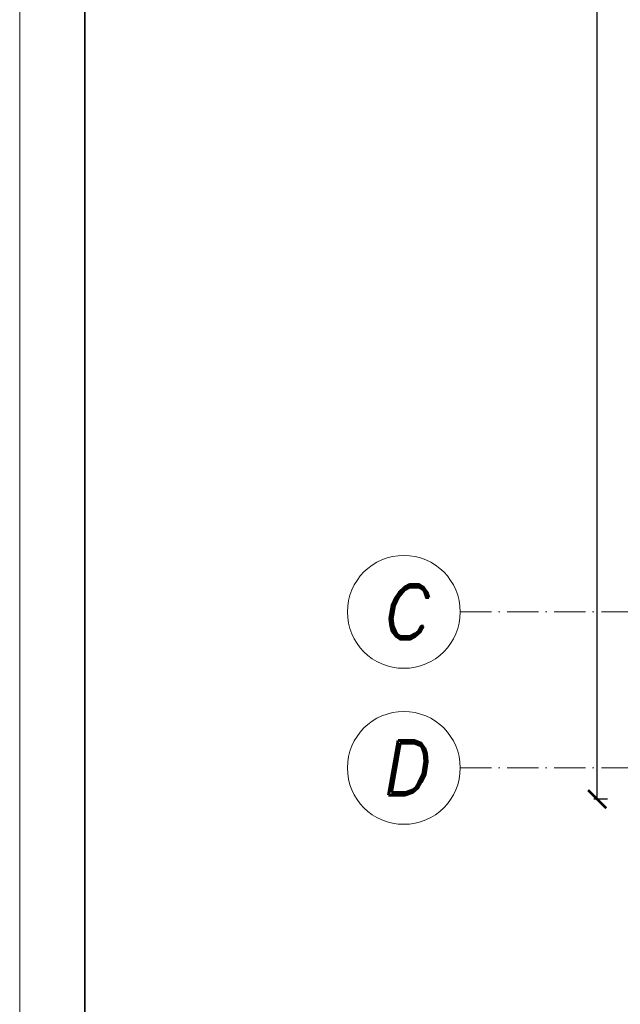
# Model space of a CAD drawing. Header units: millimetres. Extents: x 300938 to 312016, y 11971 to 20881.
# Tile 103 of 239: x 306266 to 306497, y 16193 to 16572. Entities that reach past the tile are written whole.
import ezdxf

# ---------------------------------------------------------------- set-up
doc = ezdxf.new("R2010")
doc.units = ezdxf.units.MM
doc.linetypes.add('ACAD_ISO10W100', pattern=[18, 12, -3, 0, -3])
for name, color, linetype, lineweight in [('konstrukcja', 3, 'Continuous', 35), ('konstrukcja wymiary', 1, 'Continuous', 13), ('opisy', 2, 'Continuous', 18), ('osie', 5, 'ACAD_ISO10W100', 13)]:
    doc.layers.add(name, color=color, linetype=linetype, lineweight=lineweight)
doc.styles.add('KONSTRUKCJA', font='romand.shx', dxfattribs={"oblique": 10})
doc.styles.get("Standard").update_dxf_attribs({"font": 'romand.shx', "oblique": 10})
doc.dimstyles.new('150', dxfattribs={"dimtxt": 10, "dimasz": 7, "dimexe": 1.25, "dimexo": 0.625, "dimgap": 3, "dimtad": 1, "dimdec": 0, "dimrnd": 0.5, "dimtxsty": 'KONSTRUKCJA', "dimblk": 'ARCHTICK', "dimcen": 2.5, "dimadec": 0, "dimazin": 0, "dimtfac": 1, "dimtdec": 0, "dimtix": 1, "dimtmove": 0, "dimatfit": 3, "dimfxl": 4, "dimfxlon": 1, "dimarcsym": 0})

# ---------------------------------------------------------------- blocks, each defined once
blk = doc.blocks.new('_ArchTick')
at = {"color": 0, "linetype": 'ByBlock', "lineweight": 13, "const_width": 0.15}
blk.add_lwpolyline([(-0.5, -0.5), (0.5, 0.5)], dxfattribs=at)
blk = doc.blocks.new('*D1281')
at = {"layer": 'Defpoints', "color": 0, "transparency": 16777216}
for p in [(306488.44, 17511.22), (306638.44, 17511.22), (306638.44, 16272.22)]:
    blk.add_point(p, dxfattribs=at)
at = {"layer": 'konstrukcja wymiary', "color": 0, "lineweight": -2, "transparency": 16777216}
for p, q in [((306492.44, 17511.22), (306487.19, 17511.22)), ((306488.44, 16272.22), (306488.44, 17511.22)), ((306492.44, 16272.22), (306487.19, 16272.22))]:
    blk.add_line(p, q, dxfattribs=at)
at = {"layer": 'konstrukcja wymiary', "color": 0, "lineweight": -2, "transparency": 16777216, "xscale": 7, "yscale": 7, "zscale": 7}
for p, rotation in [((306488.44, 17511.22), 90), ((306488.44, 16272.22), 270)]:
    blk.add_blockref('_ArchTick', p, dxfattribs=dict(at, rotation=rotation))
at = {"layer": 'konstrukcja wymiary', "color": 0, "transparency": 16777216, "insert": (306480.44, 16891.72), "char_height": 10, "attachment_point": 5, "rotation": 90, "style": 'KONSTRUKCJA'}
blk.add_mtext('1239', dxfattribs=at)

msp = doc.modelspace()

# ---------------------------------------------------------------- linework, layer by layer
at = {"layer": 'konstrukcja'}
msp.add_lwpolyline([(311991.285, 17916.794), (311991.285, 15866.794), (306291.285, 15866.794), (306291.285, 17916.794)], close=True, dxfattribs=at)
at = {"layer": 'konstrukcja wymiary'}
msp.add_lwpolyline([(312016.285, 17941.794), (312016.285, 15841.794), (306266.285, 15841.794), (306266.285, 17941.794)], close=True, dxfattribs=at)
at = {"layer": 'opisy'}
for centre in [(306414.071, 16344.224), (306414.071, 16284.224)]:
    msp.add_circle(centre, 21.7, dxfattribs=at)
at = {"layer": 'osie'}
for p, q in [((306435.771, 16344.224), (308440.491, 16344.224)), ((306435.771, 16284.224), (308440.491, 16284.224))]:
    msp.add_line(p, q, dxfattribs=at)

# ---------------------------------------------------------------- texts
at = {"layer": 'opisy', "char_height": 21, "width": 6.92519, "attachment_point": 5}
for s, insert in [('C', (306414.071, 16344.224)), ('D', (306414.071, 16284.224))]:
    msp.add_mtext(s, dxfattribs=dict(at, insert=insert))

# ---------------------------------------------------------------- dimensions: what is measured, and where the dimension line sits
at = {"layer": 'konstrukcja wymiary'}
dim = msp.add_linear_dim(base=(306488.44, 17511.224), p1=(306638.44, 16272.224), p2=(306638.44, 17511.224), angle=90, dimstyle='150', dxfattribs=at)
dim.commit()
dim.dimension.update_dxf_attribs({"geometry": '*D1281', "text_midpoint": (306480.44, 16891.724)})

doc.saveas('drawing.dxf')
